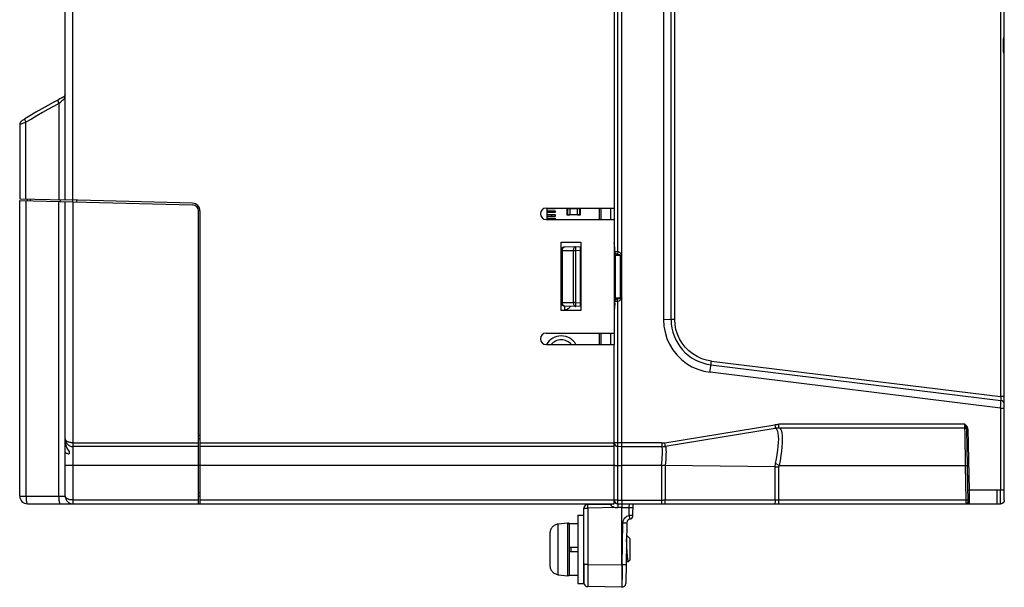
# Model space of a CAD drawing. Header units: millimetres. Extents: x 233 to 839, y 128 to 814.
# Tile 1 of 28: x 233 to 363, y 351 to 426. Entities that reach past the tile are written whole.
import ezdxf

# ---------------------------------------------------------------- set-up
doc = ezdxf.new("R2010")
doc.units = ezdxf.units.MM
doc.header["$LTSCALE"] = 65.395
doc.layers.get('0').update_dxf_attribs({"linetype": 'CONTINUOUS'})

msp = doc.modelspace()

# ---------------------------------------------------------------- linework, layer by layer
for p, q in [((239.9, 402.35), (239.9, 572.31)), ((238.9, 402.38), (238.9, 571.31)), ((362.9, 362.8), (362.9, 571.35)), ((362.4, 558.13), (362.4, 376.45)), ((317.91, 547.98), (317.91, 386.59)), ((318.9, 386.6), (318.9, 547.98)), ((319.39, 386.6), (319.39, 547.98)), ((311.89, 395.57), (311.89, 539.01)), ((312.39, 395.09), (312.39, 539.49)), ((311.4, 533.31), (311.4, 401.31)), ((362.8, 421.92), (362.8, 423.65)), ((238.75, 416.04), (238.69, 415.99)), ((238.75, 416.03), (238.69, 415.99)), ((238.9, 416.3), (238.88, 416.24)), ((238.03, 415.61), (237.34, 415.24)), ((238.19, 415.7), (238.03, 415.61)), ((238.08, 415.11), (238.35, 415.34)), ((238.08, 415.11), (238.08, 402.4)), ((238.33, 415.78), (238.19, 415.7)), ((238.47, 415.86), (238.33, 415.78)), ((238.53, 415.89), (238.47, 415.86)), ((238.6, 415.94), (238.49, 415.87)), ((238.67, 415.98), (238.59, 415.93)), ((238.68, 415.98), (238.65, 415.96)), ((238.69, 415.99), (238.68, 415.98)), ((238.72, 415.99), (238.77, 416)), ((232.9, 412.33), (232.9, 402.54)), ((233.03, 412.68), (232.99, 412.62)), ((233.72, 402.51), (233.72, 412.64)), ((232.9, 402.54), (238.9, 402.38)), ((232.91, 363.31), (232.91, 402.33)), ((232.91, 402.33), (255.73, 401.73)), ((233.73, 402.31), (233.73, 363.31)), ((233.9, 402.51), (233.9, 402.31)), ((234.31, 402.3), (234.31, 402.5)), ((238.08, 363.31), (238.08, 402.2)), ((238.25, 402.4), (238.25, 402.19)), ((255.73, 401.94), (238.9, 402.38)), ((238.91, 363.31), (238.91, 402.18)), ((239.9, 402.15), (239.9, 402.35)), ((239.91, 402.15), (239.91, 362.31)), ((240.4, 402.34), (240.4, 402.14)), ((256.51, 362.31), (256.51, 400.93)), ((256.7, 400.94), (256.7, 362.31)), ((302.4, 401.31), (311.4, 401.31)), ((302.53, 399.81), (302.53, 401.31)), ((303.13, 401.22), (302.53, 401.22)), ((302.53, 400.97), (303.13, 400.97)), ((303.13, 400.72), (302.53, 400.72)), ((302.53, 400.47), (303.13, 400.47)), ((303.13, 401.31), (303.13, 401.22)), ((303.61, 401.22), (303.13, 401.22)), ((303.13, 400.97), (303.61, 400.97)), ((303.13, 400.97), (303.13, 400.72)), ((303.61, 400.72), (303.13, 400.72)), ((303.13, 400.47), (303.61, 400.47)), ((303.13, 400.47), (303.13, 400.22)), ((303.61, 401.31), (303.61, 401.22)), ((303.61, 400.97), (303.61, 400.72)), ((303.61, 400.47), (303.61, 400.22)), ((305.18, 400.39), (305.18, 401.29)), ((305.26, 401.27), (306.79, 401.27)), ((305.26, 400.41), (305.26, 401.27)), ((306.79, 400.41), (305.26, 400.41)), ((305.52, 401.29), (305.52, 400.39)), ((306.53, 400.39), (306.53, 401.29)), ((306.79, 401.27), (306.79, 400.41)), ((306.88, 401.29), (306.88, 400.39)), ((309.4, 401.31), (309.4, 399.81)), ((309.69, 399.81), (309.69, 401.31)), ((310.91, 401.31), (310.91, 399.81)), ((311.4, 401.31), (311.4, 399.81)), ((302.4, 399.81), (311.4, 399.81)), ((303.13, 400.22), (302.53, 400.22)), ((302.53, 399.97), (303.13, 399.97)), ((303.61, 400.22), (303.13, 400.22)), ((303.13, 399.97), (303.61, 399.97)), ((303.13, 399.97), (303.13, 399.81)), ((303.61, 399.97), (303.61, 399.81)), ((305.52, 400.39), (305.18, 400.39)), ((306.88, 400.39), (306.53, 400.39)), ((311.4, 399.81), (311.4, 384.81)), ((304.4, 396.81), (307, 396.81)), ((304.4, 387.81), (304.4, 396.81)), ((307, 396.81), (307, 387.81)), ((311.4, 396.61), (311.4, 396.69)), ((304.55, 395.71), (305.99, 395.73)), ((304.55, 388.87), (304.55, 395.71)), ((304.82, 396.2), (304.89, 396.21)), ((304.89, 396.21), (307, 396.25)), ((305.99, 395.73), (306.34, 395.73)), ((305.99, 395.73), (305.99, 388.84)), ((306.34, 395.73), (306.9, 395.74)), ((306.34, 388.84), (306.34, 395.73)), ((306.9, 396.24), (306.9, 388.33)), ((311.4, 395.82), (311.47, 395.82)), ((311.47, 395.57), (311.47, 395.82)), ((311.81, 395.33), (311.78, 395.25)), ((311.4, 395.09), (312.39, 395.09)), ((311.58, 389.49), (311.58, 395.09)), ((312.18, 395.09), (312.18, 389.49)), ((312.39, 389.49), (312.39, 395.09)), ((304.55, 388.87), (304.4, 388.87)), ((304.55, 388.87), (305.99, 388.84)), ((306.34, 388.84), (305.99, 388.84)), ((306.34, 388.84), (306.9, 388.83)), ((311.58, 389.49), (311.4, 389.49)), ((311.47, 388.76), (311.4, 388.76)), ((311.47, 388.76), (311.47, 389.01)), ((311.89, 389.01), (311.83, 389.18)), ((311.89, 370.35), (311.89, 389.01)), ((312.39, 389.49), (312.18, 389.49)), ((312.4, 370.34), (312.39, 389.49)), ((307, 387.81), (304.4, 387.81)), ((307, 388.33), (304.89, 388.37)), ((304.89, 387.87), (304.89, 388.37)), ((311.4, 387.98), (311.4, 387.88)), ((318.9, 386.6), (317.91, 386.59)), ((319.39, 386.6), (318.9, 386.6)), ((302.4, 384.81), (311.4, 384.81)), ((309.4, 384.81), (309.4, 383.31)), ((309.69, 383.31), (309.69, 384.81)), ((310.91, 384.81), (310.91, 383.31)), ((311.4, 384.81), (311.4, 383.31)), ((302.4, 383.31), (311.4, 383.31)), ((311.4, 362.31), (311.4, 383.31)), ((324.22, 381.14), (362.4, 376.45)), ((362.4, 374.94), (324.05, 379.65)), ((324.12, 380.19), (324.15, 380.46)), ((324.17, 380.64), (362.46, 375.94)), ((324.18, 380.72), (324.19, 380.85)), ((362.9, 376.45), (362.4, 376.45)), ((362.45, 375.65), (362.46, 375.86)), ((362.4, 374.94), (362.9, 374.94)), ((362.4, 374.94), (362.4, 364.09)), ((318.06, 370.37), (332.58, 372.74)), ((332.66, 372.25), (318.14, 369.88)), ((332.58, 372.74), (332.63, 372.47)), ((332.78, 372.25), (332.7, 372.24)), ((332.82, 372.18), (332.7, 372.24)), ((332.92, 372.04), (332.82, 372.18)), ((333.14, 372.29), (333.1, 372.29)), ((357.7, 372.29), (333.14, 372.29)), ((357.69, 372.79), (333.15, 372.79)), ((333.3, 372.25), (333.4, 372.12)), ((357.7, 372.3), (357.7, 372.37)), ((357.7, 372.29), (357.7, 372.3)), ((357.71, 371.63), (357.7, 372.25)), ((357.79, 372.51), (357.85, 372.36)), ((357.89, 372.22), (357.9, 372.16)), ((357.9, 372.16), (358.1, 372.16)), ((357.9, 372.16), (358.07, 362.48)), ((358.05, 372.38), (357.98, 372.49)), ((358.09, 372.27), (358.05, 372.38)), ((358.1, 372.16), (358.09, 372.27)), ((358.1, 372.16), (358.24, 364.09)), ((256.51, 371.36), (256.7, 371.36)), ((256.7, 370.86), (256.51, 370.86)), ((357.78, 367.38), (357.71, 371.63)), ((239.41, 369.27), (239.41, 368.89)), ((239.91, 370.36), (256.51, 370.36)), ((256.51, 369.86), (239.91, 369.86)), ((256.7, 370.36), (311.4, 370.36)), ((311.4, 369.86), (256.7, 369.86)), ((311.89, 370.35), (311.4, 370.35)), ((312.4, 370.34), (311.89, 370.35)), ((311.89, 370.07), (311.89, 370.35)), ((311.89, 369.93), (311.89, 370.07)), ((312.4, 369.84), (311.89, 369.85)), ((311.89, 362.79), (311.89, 369.85)), ((317.66, 370.34), (312.39, 370.34)), ((312.4, 370.15), (312.4, 370.34)), ((312.4, 369.99), (312.4, 370.15)), ((317.66, 369.84), (312.4, 369.84)), ((312.4, 362.78), (312.4, 369.84)), ((317.66, 370.34), (317.66, 370.06)), ((318.11, 370.09), (318.06, 370.37)), ((256.51, 367.36), (238.91, 367.36)), ((311.4, 367.36), (256.51, 367.36)), ((311.62, 367.38), (311.79, 367.38)), ((311.79, 367.38), (312.4, 367.38)), ((317.65, 367.37), (312.4, 367.38)), ((317.65, 367.37), (317.64, 362.78)), ((318.14, 367.35), (317.65, 367.37)), ((318.14, 367.34), (318.13, 362.78)), ((332.65, 367.2), (318.14, 367.34)), ((332.64, 362.78), (332.65, 367.2)), ((333.18, 367.38), (332.69, 367.61)), ((333.13, 362.78), (333.14, 367.2)), ((333.18, 367.38), (357.78, 367.38)), ((357.87, 362.78), (357.78, 367.38)), ((358.24, 364.09), (358.04, 364.08)), ((361.9, 364.09), (358.24, 364.09)), ((358.24, 364.09), (358.26, 363.04)), ((362.4, 364.09), (361.9, 364.09)), ((361.9, 364.09), (361.91, 363.53)), ((362.9, 364.1), (362.4, 364.1)), ((362.41, 362.53), (362.4, 364.1)), ((232.91, 363.31), (238.91, 363.31)), ((239.91, 362.81), (256.51, 362.81)), ((256.51, 363.81), (256.7, 363.81)), ((256.7, 363.31), (256.51, 363.31)), ((256.7, 362.81), (311.4, 362.81)), ((311.89, 362.79), (312.4, 362.78)), ((312.4, 362.78), (317.89, 362.78)), ((317.64, 362.78), (317.64, 362.29)), ((332.64, 362.78), (317.89, 362.78)), ((357.87, 362.78), (332.64, 362.78)), ((333.13, 362.29), (333.13, 362.78)), ((357.88, 362.29), (357.87, 362.78)), ((358.26, 363.04), (358.27, 362.32)), ((233.91, 362.31), (256.51, 362.31)), ((256.51, 362.31), (311.4, 362.31)), ((307.4, 351.88), (307.4, 361.73)), ((307.89, 362.23), (310.91, 362.28)), ((311.74, 361.8), (307.89, 361.72)), ((307.89, 361.72), (307.89, 354.32)), ((310.91, 362.26), (310.91, 362.22)), ((311.03, 362.05), (311.08, 362.01)), ((311.89, 362.3), (312.4, 362.29)), ((311.89, 362.08), (311.89, 361.95)), ((311.89, 361.95), (311.89, 361.81)), ((312.4, 361.8), (311.89, 361.81)), ((312.4, 362.3), (312.4, 362.29)), ((312.4, 362.29), (333.13, 362.29)), ((312.4, 354.24), (312.4, 361.8)), ((312.4, 361.8), (313.39, 361.8)), ((313.37, 360.77), (313.39, 361.8)), ((313.39, 361.8), (313.41, 362.29)), ((313.87, 360.77), (313.9, 362.29)), ((333.13, 362.29), (358.26, 362.29)), ((358.06, 362.45), (358.07, 362.49)), ((358.07, 362.48), (358.07, 362.51)), ((358.07, 362.49), (358.07, 362.49)), ((358.27, 362.32), (358.27, 362.29)), ((358.27, 362.29), (359.48, 362.29)), ((361.3, 362.29), (361.91, 362.29)), ((361.91, 362.29), (362.41, 362.3)), ((362.39, 362.3), (362.41, 362.3)), ((362.41, 362.3), (362.41, 362.3)), ((306.6, 360.8), (307.4, 360.8)), ((306.6, 360.8), (307.4, 360.8)), ((306.6, 360.8), (306.6, 360.79)), ((306.6, 360.8), (306.6, 351.8)), ((313.22, 360.73), (313.37, 360.77)), ((313.42, 360.5), (313.46, 360.3)), ((313.46, 360.3), (313.46, 360.29)), ((304, 359.62), (303.99, 359.62)), ((303.99, 359.62), (303.99, 359.61)), ((304, 359.61), (303.99, 359.61)), ((303.99, 352.98), (303.99, 359.61)), ((304, 359.67), (305.28, 359.79)), ((304, 359.67), (305.28, 359.78)), ((304, 359.67), (304, 359.67)), ((304, 359.67), (304, 359.61)), ((305.28, 359.78), (305.28, 359.79)), ((305.28, 352.82), (305.28, 359.78)), ((305.5, 359.69), (306.6, 359.69)), ((305.5, 359.69), (306.6, 359.69)), ((305.5, 359.69), (305.5, 359.69)), ((305.5, 352.91), (305.5, 359.69)), ((312.45, 354.24), (312.55, 359.8)), ((313.05, 359.81), (312.91, 351.79)), ((302.9, 358.39), (302.9, 354.21)), ((313.02, 358.18), (313.5, 357.7)), ((313.02, 358.18), (313.5, 357.7)), ((313.5, 357.7), (313.5, 357.7)), ((313.5, 354.9), (313.5, 357.7)), ((302.9, 356.9), (302.9, 356.9)), ((305.5, 356.6), (306.6, 356.6)), ((305.7, 356), (305.7, 356.6)), ((312.99, 356.43), (313.06, 356.44)), ((313.04, 357.18), (313.02, 357.45)), ((313.06, 356.44), (313.04, 357.18)), ((313.09, 356.14), (313.06, 356.44)), ((302.9, 355.7), (302.9, 355.7)), ((305.5, 356), (306.6, 356)), ((312.98, 356.12), (313.01, 355.91)), ((313.01, 355.91), (313.05, 355.67)), ((313.11, 355.84), (313.09, 356.14)), ((313.14, 355.57), (313.11, 355.84)), ((307.4, 354.43), (307.4, 351.8)), ((307.89, 354.32), (312.4, 354.24)), ((307.89, 354.32), (307.89, 353.41)), ((312.45, 354.24), (312.4, 354.24)), ((312.45, 354.24), (312.44, 353.42)), ((312.96, 354.68), (313.28, 354.68)), ((313.28, 354.68), (313.5, 354.9)), ((313.28, 354.69), (313.28, 354.68)), ((303.99, 352.98), (304, 352.98)), ((304, 352.98), (304, 352.93)), ((304, 352.93), (305.28, 352.82)), ((305.5, 352.91), (306.6, 352.91)), ((307.89, 353.41), (307.89, 352.59)), ((307.89, 352.59), (307.89, 351.94)), ((312.43, 352.57), (312.42, 352)), ((306.6, 351.8), (307.4, 351.8)), ((307.89, 351.94), (307.89, 351.52)), ((312.4, 351.3), (307.89, 351.38))]:
    msp.add_line(p, q)
for points in [[(362.8, 423.65), (362.83, 423.73), (362.85, 423.81), (362.87, 423.89), (362.89, 423.96), (362.9, 424.03), (362.9, 424.1)], [(362.9, 421.46), (362.9, 421.53), (362.89, 421.6), (362.87, 421.68), (362.85, 421.75), (362.83, 421.84), (362.8, 421.92)], [(238.9, 416.33), (238.9, 416.3), (238.88, 416.23), (238.85, 416.16), (238.82, 416.1), (238.77, 416.04), (238.72, 415.99)], [(238.9, 416.33), (238.9, 416.3), (238.88, 416.22), (238.85, 416.15), (238.8, 416.09), (238.75, 416.03)], [(238.88, 416.22), (238.85, 416.16), (238.85, 416.16)], [(237.34, 415.24), (236.6, 414.82), (235.84, 414.39), (235.05, 413.94), (234.25, 413.48), (233.56, 413.07)], [(238.08, 415.11), (237.35, 414.71), (236.62, 414.31), (235.89, 413.9), (235.16, 413.48), (234.44, 413.06), (233.72, 412.64)], [(237.93, 415.55), (237.92, 415.55), (237.92, 415.54), (237.92, 415.51), (237.93, 415.47), (237.94, 415.43), (237.96, 415.38), (237.98, 415.32), (238.01, 415.26), (238.04, 415.19), (238.08, 415.11)], [(238.35, 415.34), (238.46, 415.44), (238.57, 415.53), (238.67, 415.62), (238.76, 415.7), (238.82, 415.77), (238.87, 415.83), (238.89, 415.86), (238.9, 415.88)], [(238.68, 415.98), (238.68, 415.98), (238.69, 415.99), (238.7, 415.99), (238.71, 415.99), (238.72, 415.99)], [(238.77, 416), (238.81, 415.99), (238.85, 415.97), (238.88, 415.94)], [(233.24, 412.86), (233.18, 412.82), (233.13, 412.78), (233.08, 412.73), (233.04, 412.69), (233, 412.63), (232.96, 412.57), (232.93, 412.5), (232.91, 412.42), (232.9, 412.33)], [(232.9, 412.33), (232.91, 412.35), (232.94, 412.36), (232.98, 412.39), (233.05, 412.41), (233.13, 412.44), (233.22, 412.48), (233.33, 412.52), (233.46, 412.56), (233.59, 412.6), (233.72, 412.64)], [(233.23, 412.86), (233.17, 412.81), (233.12, 412.77), (233.07, 412.73), (233.03, 412.68)], [(233.56, 413.07), (233.47, 413.01), (233.38, 412.96), (233.31, 412.91), (233.23, 412.86)], [(233.56, 413.07), (233.55, 413.07), (233.55, 413.05), (233.55, 413.03), (233.56, 412.99), (233.57, 412.95), (233.59, 412.9), (233.62, 412.84), (233.65, 412.78), (233.68, 412.71), (233.72, 412.64)], [(311.44, 396.32), (311.42, 396.49), (311.4, 396.61)], [(304.55, 395.71), (304.55, 395.81), (304.57, 395.9)], [(304.57, 395.9), (304.6, 395.98), (304.64, 396.06), (304.7, 396.12), (304.76, 396.17), (304.82, 396.2)], [(306.34, 396.23), (306.27, 396.22), (306.2, 396.19), (306.14, 396.15), (306.09, 396.08), (306.05, 396.01), (306.02, 395.92), (306, 395.83), (305.99, 395.73)], [(306.34, 395.73), (306.34, 395.92), (306.33, 396.01), (306.33, 396.09), (306.33, 396.15), (306.34, 396.2), (306.34, 396.22), (306.34, 396.23)], [(311.55, 395.23), (311.51, 395.22), (311.48, 395.21), (311.44, 395.2), (311.41, 395.19), (311.4, 395.19)], [(311.41, 395.5), (311.42, 395.51), (311.43, 395.52), (311.44, 395.53), (311.45, 395.54), (311.46, 395.56), (311.47, 395.57)], [(311.41, 395.5), (311.42, 395.45), (311.44, 395.4), (311.46, 395.35), (311.48, 395.31), (311.51, 395.26), (311.55, 395.23)], [(311.47, 395.82), (311.47, 395.97), (311.46, 396.13), (311.44, 396.32)], [(311.47, 395.57), (311.52, 395.57), (311.58, 395.57), (311.65, 395.58), (311.73, 395.57), (311.81, 395.57), (311.89, 395.57)], [(311.47, 395.57), (311.49, 395.5), (311.52, 395.44), (311.55, 395.38), (311.6, 395.33), (311.65, 395.28), (311.69, 395.25)], [(311.55, 395.23), (311.57, 395.23), (311.6, 395.23), (311.62, 395.24), (311.65, 395.24), (311.67, 395.24), (311.69, 395.25)], [(311.58, 395.09), (311.57, 395.11), (311.57, 395.14), (311.57, 395.16), (311.56, 395.18), (311.56, 395.21), (311.55, 395.23)], [(311.78, 395.25), (311.76, 395.25), (311.75, 395.25), (311.73, 395.25), (311.72, 395.25), (311.71, 395.25), (311.69, 395.25)], [(311.78, 395.25), (311.81, 395.24), (311.84, 395.24), (311.87, 395.23), (311.9, 395.23), (311.92, 395.22), (311.95, 395.22), (311.97, 395.21), (311.99, 395.2), (312.01, 395.2), (312.04, 395.19), (312.06, 395.18), (312.08, 395.18), (312.09, 395.17), (312.11, 395.16), (312.13, 395.15), (312.15, 395.14), (312.16, 395.13), (312.17, 395.12), (312.18, 395.1), (312.18, 395.09)], [(311.89, 395.57), (311.87, 395.5), (311.81, 395.33)], [(312.39, 395.09), (312.38, 395.15), (312.36, 395.21), (312.33, 395.27), (312.29, 395.32), (312.24, 395.37), (312.18, 395.42), (312.11, 395.47), (312.04, 395.5), (311.97, 395.54), (311.89, 395.57)], [(304.64, 388.51), (304.6, 388.59), (304.57, 388.68), (304.55, 388.77), (304.55, 388.87)], [(305.99, 388.84), (306, 388.74), (306.02, 388.65), (306.05, 388.56), (306.09, 388.49), (306.14, 388.43), (306.2, 388.38), (306.27, 388.35), (306.34, 388.34)], [(306.33, 388.56), (306.34, 388.74), (306.34, 388.84)], [(311.4, 389.39), (311.4, 389.38), (311.44, 389.37), (311.48, 389.36), (311.51, 389.36), (311.55, 389.35)], [(311.41, 389.07), (311.42, 389.12), (311.44, 389.17), (311.46, 389.22), (311.48, 389.27), (311.51, 389.31), (311.55, 389.35)], [(311.47, 389.01), (311.46, 389.02), (311.45, 389.03), (311.44, 389.04), (311.43, 389.05), (311.42, 389.06), (311.41, 389.07)], [(311.47, 388.76), (311.47, 388.57), (311.45, 388.39), (311.44, 388.24)], [(311.47, 389.01), (311.49, 389.07), (311.52, 389.13), (311.55, 389.19), (311.59, 389.24), (311.64, 389.29), (311.69, 389.33)], [(311.89, 389.01), (311.81, 389), (311.73, 389), (311.65, 389), (311.58, 389), (311.52, 389), (311.47, 389.01)], [(311.55, 389.35), (311.56, 389.37), (311.56, 389.39), (311.57, 389.41), (311.57, 389.44), (311.57, 389.46), (311.58, 389.49)], [(311.55, 389.35), (311.57, 389.35), (311.6, 389.34), (311.62, 389.34), (311.65, 389.33), (311.67, 389.33), (311.7, 389.33)], [(311.58, 389.49), (311.68, 389.49), (311.79, 389.49), (311.9, 389.48), (312, 389.48), (312.11, 389.47), (312.22, 389.45)], [(311.78, 389.32), (311.77, 389.32), (311.75, 389.32), (311.74, 389.32), (311.72, 389.32), (311.71, 389.32), (311.69, 389.33)], [(312.22, 389.45), (312.22, 389.43), (312.22, 389.41), (312.21, 389.4), (312.2, 389.38), (312.18, 389.37), (312.16, 389.35), (312.13, 389.35), (312.1, 389.34), (312.08, 389.33), (312.05, 389.33), (312.02, 389.32), (311.99, 389.32), (311.96, 389.32), (311.92, 389.32), (311.89, 389.32), (311.85, 389.32), (311.82, 389.32), (311.78, 389.32)], [(311.83, 389.18), (311.8, 389.28), (311.78, 389.32)], [(312.39, 389.49), (312.38, 389.43), (312.36, 389.38), (312.34, 389.32), (312.3, 389.27), (312.25, 389.22), (312.19, 389.17), (312.14, 389.13), (312.08, 389.09), (312, 389.05), (311.89, 389.01)], [(312.22, 389.45), (312.21, 389.46), (312.21, 389.47), (312.2, 389.47), (312.2, 389.48), (312.19, 389.48), (312.18, 389.49)], [(304.89, 388.37), (304.82, 388.38), (304.76, 388.41), (304.7, 388.45), (304.64, 388.51)], [(306.34, 388.34), (306.34, 388.35), (306.34, 388.38), (306.33, 388.42), (306.33, 388.49), (306.33, 388.56)], [(311.44, 388.24), (311.42, 388.1), (311.4, 387.98)], [(317.91, 386.59), (317.96, 385.75), (318.11, 384.93), (318.36, 384.13), (318.7, 383.35), (319.14, 382.63), (319.66, 381.96), (320.27, 381.36), (320.93, 380.83), (321.66, 380.39), (322.43, 380.05), (323.23, 379.8), (324.05, 379.65)], [(324.22, 381.14), (323.57, 381.26), (322.95, 381.45), (322.34, 381.72), (321.77, 382.07), (321.25, 382.48), (320.78, 382.95), (320.36, 383.48), (320.02, 384.05), (319.75, 384.66), (319.55, 385.29), (319.43, 385.94), (319.39, 386.6)], [(324.19, 380.85), (324.21, 381.04), (324.22, 381.14)], [(324.05, 379.65), (324.08, 379.84), (324.12, 380.19)], [(324.15, 380.46), (324.16, 380.56), (324.17, 380.62), (324.17, 380.65)], [(324.17, 380.65), (324.17, 380.68), (324.18, 380.72)], [(362.4, 376.45), (362.42, 376.35), (362.45, 376.09)], [(362.45, 376.09), (362.46, 375.98), (362.46, 375.95), (362.46, 375.94)], [(362.46, 375.86), (362.46, 375.92), (362.46, 375.94)], [(362.4, 374.94), (362.43, 375.32), (362.45, 375.65)], [(332.58, 372.74), (332.68, 372.75), (332.77, 372.77), (332.86, 372.78), (332.96, 372.78), (333.05, 372.79), (333.15, 372.79)], [(332.63, 372.47), (332.65, 372.34), (332.65, 372.29), (332.66, 372.26), (332.66, 372.25)], [(332.69, 367.61), (332.81, 368.22), (332.91, 368.8), (333, 369.37), (333.06, 369.9), (333.1, 370.39), (333.11, 370.84), (333.1, 371.23), (333.06, 371.56), (333, 371.83), (332.92, 372.04)], [(332.94, 372.28), (332.86, 372.27), (332.78, 372.25)], [(333.1, 372.29), (333.02, 372.28), (332.94, 372.28)], [(333.14, 372.29), (333.14, 372.3), (333.14, 372.32), (333.14, 372.37), (333.15, 372.43), (333.15, 372.5), (333.15, 372.79)], [(333.4, 372.12), (333.48, 371.91), (333.54, 371.63), (333.57, 371.27), (333.59, 370.85), (333.57, 370.37), (333.54, 369.84), (333.48, 369.26), (333.4, 368.66), (333.3, 368.02), (333.18, 367.38)], [(357.98, 372.49), (357.9, 372.59), (357.8, 372.69), (357.69, 372.79)], [(357.69, 372.79), (357.72, 372.69), (357.79, 372.51)], [(357.7, 372.37), (357.69, 372.6), (357.69, 372.79)], [(357.85, 372.36), (357.87, 372.29), (357.89, 372.22)], [(239.91, 370.36), (239.84, 370.37), (239.78, 370.37), (239.71, 370.37), (239.65, 370.38), (239.58, 370.39), (239.52, 370.4), (239.45, 370.42), (239.39, 370.44), (239.34, 370.45), (239.28, 370.48), (239.23, 370.5), (239.18, 370.52), (239.13, 370.55), (239.08, 370.58), (239.05, 370.61), (239.01, 370.64), (238.98, 370.68), (238.95, 370.71), (238.93, 370.75), (238.92, 370.79), (238.91, 370.83), (238.91, 370.86)], [(239.41, 369.27), (239.26, 369.51), (239.14, 369.75), (239.04, 369.99), (238.97, 370.23), (238.93, 370.48), (238.91, 370.73)], [(311.89, 369.85), (311.89, 369.86), (311.89, 369.88), (311.89, 369.93)], [(312.4, 369.84), (312.4, 369.85), (312.4, 369.88), (312.4, 369.93), (312.4, 369.99)], [(317.65, 367.37), (317.69, 367.76), (317.72, 368.14), (317.74, 368.5), (317.76, 368.83), (317.76, 369.12), (317.76, 369.37), (317.75, 369.57), (317.72, 369.72), (317.69, 369.81), (317.66, 369.84)], [(317.66, 370.34), (317.73, 370.34), (317.79, 370.34), (317.86, 370.34), (317.93, 370.35), (318, 370.36), (318.06, 370.37)], [(317.66, 370.06), (317.66, 369.93), (317.66, 369.88), (317.66, 369.85), (317.66, 369.84)], [(318.14, 369.88), (318.14, 369.89), (318.13, 369.91), (318.13, 369.96), (318.11, 370.09)], [(318.14, 369.88), (318.17, 369.85), (318.2, 369.76), (318.22, 369.61), (318.23, 369.4), (318.24, 369.15), (318.23, 368.85), (318.22, 368.51), (318.2, 368.14), (318.17, 367.75), (318.14, 367.34)], [(238.91, 369.14), (238.92, 369.1), (238.94, 369.07), (238.99, 369.03), (239.04, 369), (239.12, 368.97), (239.2, 368.94), (239.3, 368.91), (239.41, 368.89)], [(311.4, 367.39), (311.41, 367.39), (311.44, 367.39), (311.48, 367.39), (311.54, 367.38), (311.62, 367.38)], [(332.65, 367.2), (332.65, 367.27), (332.65, 367.34), (332.66, 367.41), (332.67, 367.48), (332.68, 367.54), (332.69, 367.61)], [(332.65, 367.2), (333.06, 367.2), (333.14, 367.2)], [(333.18, 367.38), (333.17, 367.35), (333.16, 367.32), (333.15, 367.29), (333.14, 367.26), (333.14, 367.23), (333.14, 367.2)], [(357.78, 367.38), (357.84, 367.38), (357.88, 367.38), (357.92, 367.38), (357.96, 367.38), (357.98, 367.38), (357.98, 367.38)], [(233.73, 363.31), (233.74, 363.16), (233.74, 363.01), (233.75, 362.86), (233.77, 362.73), (233.78, 362.61), (233.81, 362.51), (233.83, 362.42), (233.85, 362.36), (233.88, 362.33), (233.91, 362.31)], [(238.26, 362.31), (238.23, 362.33), (238.21, 362.36), (238.18, 362.42), (238.16, 362.51), (238.14, 362.61), (238.12, 362.73), (238.1, 362.86), (238.09, 363.01), (238.09, 363.16), (238.08, 363.31)], [(239.91, 362.81), (239.84, 362.82), (239.78, 362.82), (239.71, 362.82), (239.65, 362.83), (239.58, 362.84), (239.52, 362.85), (239.45, 362.87), (239.39, 362.89), (239.34, 362.9), (239.28, 362.93), (239.23, 362.95), (239.18, 362.97), (239.13, 363), (239.08, 363.03), (239.05, 363.06), (239.01, 363.09), (238.98, 363.13), (238.95, 363.16), (238.93, 363.2), (238.92, 363.24), (238.91, 363.28), (238.91, 363.31)], [(311.89, 362.79), (311.7, 362.79), (311.62, 362.79), (311.54, 362.79), (311.48, 362.79), (311.44, 362.79), (311.41, 362.8), (311.4, 362.8)], [(311.89, 362.52), (311.89, 362.69), (311.89, 362.79)], [(312.4, 362.78), (312.4, 362.49), (312.4, 362.42), (312.4, 362.36), (312.4, 362.3)], [(318.05, 362.29), (318.07, 362.3), (318.08, 362.32), (318.1, 362.37), (318.11, 362.43), (318.12, 362.5), (318.13, 362.59), (318.13, 362.68), (318.13, 362.78)], [(332.64, 362.78), (332.64, 362.69), (332.63, 362.59), (332.63, 362.51), (332.62, 362.44), (332.61, 362.38), (332.59, 362.33), (332.58, 362.3), (332.56, 362.29)], [(358.07, 362.78), (358.06, 362.78), (358.04, 362.78), (358.01, 362.78), (357.97, 362.78), (357.92, 362.78), (357.87, 362.78)], [(361.91, 363.53), (361.91, 363.11), (361.91, 362.91), (361.91, 362.71), (361.91, 362.53), (361.91, 362.39), (361.91, 362.32), (361.91, 362.29)], [(362.89, 362.72), (362.89, 362.68), (362.88, 362.65), (362.86, 362.62)], [(362.9, 362.8), (362.9, 362.76), (362.89, 362.72)], [(307.4, 361.73), (307.41, 361.73), (307.44, 361.73), (307.48, 361.73), (307.54, 361.73), (307.62, 361.72), (307.7, 361.72), (307.89, 361.72)], [(307.89, 361.72), (307.89, 361.92), (307.89, 362.01), (307.89, 362.09), (307.89, 362.15), (307.89, 362.19), (307.89, 362.22), (307.89, 362.23)], [(310.91, 362.28), (310.91, 362.28), (310.91, 362.28), (310.91, 362.27), (310.91, 362.26)], [(310.91, 362.22), (311, 362.23), (311.09, 362.25)], [(310.91, 362.22), (310.92, 362.18), (310.94, 362.13), (310.98, 362.09), (311.03, 362.05)], [(311.08, 362.01), (311.15, 361.97), (311.21, 361.94), (311.28, 361.91), (311.38, 361.87), (311.5, 361.84), (311.62, 361.82), (311.76, 361.8)], [(311.09, 362.25), (311.18, 362.29), (311.21, 362.31)], [(311.43, 362.57), (311.45, 362.55), (311.46, 362.53)], [(311.46, 362.53), (311.48, 362.5), (311.5, 362.48), (311.52, 362.46), (311.54, 362.44), (311.56, 362.43), (311.58, 362.41), (311.6, 362.39)], [(311.74, 361.8), (311.78, 361.8), (311.82, 361.8), (311.84, 361.8), (311.86, 361.8), (311.88, 361.8), (311.89, 361.81)], [(311.77, 362.32), (311.78, 362.31), (311.79, 362.31), (311.81, 362.3), (311.82, 362.3), (311.83, 362.29), (311.83, 362.29), (311.84, 362.28), (311.84, 362.27), (311.85, 362.26), (311.85, 362.24), (311.85, 362.23), (311.86, 362.21)], [(311.86, 361.91), (311.86, 361.89), (311.86, 361.88), (311.85, 361.87), (311.85, 361.86), (311.85, 361.85), (311.85, 361.85), (311.85, 361.84), (311.86, 361.83), (311.86, 361.83), (311.86, 361.82), (311.86, 361.82), (311.87, 361.81), (311.87, 361.81), (311.88, 361.81), (311.88, 361.81), (311.89, 361.81), (311.89, 361.8)], [(311.86, 362.21), (311.87, 362.17), (311.87, 362.15), (311.87, 362.13), (311.88, 362.12), (311.88, 362.1), (311.89, 362.08)], [(311.89, 362.08), (311.88, 362.06), (311.88, 362.05), (311.88, 362.03), (311.88, 362.01), (311.88, 362), (311.87, 361.98), (311.87, 361.97), (311.87, 361.96), (311.87, 361.95), (311.87, 361.93), (311.87, 361.92), (311.86, 361.91)], [(311.89, 362.3), (311.89, 362.31), (311.89, 362.33), (311.89, 362.38), (311.89, 362.44), (311.89, 362.52)], [(311.89, 362.3), (311.89, 362.3), (311.89, 362.28), (311.89, 362.25), (311.89, 362.2), (311.89, 362.08)], [(312.4, 362.29), (312.4, 362.29), (312.4, 362.26), (312.4, 362.21), (312.4, 362.15), (312.4, 362.08)], [(312.4, 362.08), (312.4, 361.9), (312.4, 361.8)], [(313.39, 361.8), (313.49, 361.8), (313.66, 361.8)], [(313.66, 361.8), (313.74, 361.8), (313.8, 361.8), (313.85, 361.8), (313.88, 361.8), (313.89, 361.8)], [(357.88, 362.29), (357.92, 362.3), (357.96, 362.33), (358, 362.37), (358.04, 362.41), (358.06, 362.45)], [(358.07, 362.48), (358.08, 362.44), (358.1, 362.39), (358.13, 362.35), (358.17, 362.32), (358.22, 362.29), (358.27, 362.29)], [(359.48, 362.29), (360.09, 362.29), (361.3, 362.29)], [(362.42, 362.3), (362.42, 362.3), (362.4, 362.3), (362.39, 362.3)], [(362.41, 362.3), (362.41, 362.33), (362.41, 362.53)], [(362.54, 362.32), (362.51, 362.31), (362.5, 362.31), (362.49, 362.31), (362.49, 362.31), (362.48, 362.3), (362.47, 362.3), (362.46, 362.3), (362.42, 362.3)], [(362.84, 362.56), (362.82, 362.53), (362.81, 362.51), (362.79, 362.49), (362.77, 362.47), (362.76, 362.45), (362.74, 362.43), (362.72, 362.42), (362.71, 362.41), (362.69, 362.39), (362.68, 362.38), (362.66, 362.37), (362.64, 362.36), (362.63, 362.35), (362.61, 362.35), (362.6, 362.34), (362.58, 362.33), (362.57, 362.33), (362.56, 362.32), (362.54, 362.32)], [(362.86, 362.62), (362.85, 362.59), (362.84, 362.56)], [(312.55, 359.8), (312.57, 359.99), (312.62, 360.16), (312.7, 360.31)], [(312.7, 360.31), (312.8, 360.45), (312.93, 360.56)], [(312.93, 360.56), (313.07, 360.66), (313.22, 360.73)], [(313.65, 360.77), (313.47, 360.77), (313.37, 360.77)], [(313.37, 360.77), (313.39, 360.68), (313.42, 360.5)], [(313.87, 360.77), (313.86, 360.77), (313.83, 360.77), (313.79, 360.77), (313.73, 360.77), (313.65, 360.77)], [(303.99, 359.62), (303.88, 359.6), (303.78, 359.58), (303.67, 359.54), (303.57, 359.5), (303.47, 359.45), (303.38, 359.38), (303.3, 359.31), (303.22, 359.23), (303.15, 359.15), (303.08, 359.05), (303.03, 358.95), (302.98, 358.85), (302.95, 358.74), (302.92, 358.63), (302.9, 358.51), (302.9, 358.39)], [(303.99, 359.61), (303.88, 359.6), (303.78, 359.57), (303.67, 359.54), (303.57, 359.49), (303.47, 359.44), (303.38, 359.38), (303.3, 359.3), (303.22, 359.22), (303.15, 359.14), (303.08, 359.05), (303.03, 358.95), (302.98, 358.84), (302.95, 358.73), (302.92, 358.62), (302.9, 358.5), (302.9, 358.39)], [(312.55, 359.8), (312.64, 359.8), (312.82, 359.8)], [(312.82, 359.8), (312.9, 359.8), (312.96, 359.8), (313.01, 359.8), (313.04, 359.8), (313.05, 359.81)], [(313.02, 357.45), (313.02, 357.57), (313.01, 357.7)], [(313.05, 355.67), (313.07, 355.55), (313.08, 355.44), (313.1, 355.33), (313.12, 355.23), (313.14, 355.14), (313.15, 355.05), (313.17, 354.97), (313.19, 354.9), (313.21, 354.84), (313.22, 354.79), (313.24, 354.75), (313.26, 354.72)], [(313.26, 354.71), (313.25, 354.73), (313.24, 354.77), (313.23, 354.81), (313.22, 354.87), (313.21, 354.95), (313.19, 355.03), (313.18, 355.12), (313.17, 355.22), (313.16, 355.33), (313.15, 355.45), (313.14, 355.57)], [(302.9, 354.21), (302.9, 354.09), (302.92, 353.98), (302.95, 353.86), (302.98, 353.75), (303.03, 353.65), (303.08, 353.55), (303.15, 353.46), (303.22, 353.37), (303.3, 353.29), (303.38, 353.22), (303.47, 353.16), (303.57, 353.1), (303.67, 353.06), (303.78, 353.02), (303.88, 353), (303.99, 352.98)], [(307.89, 354.32), (307.7, 354.32), (307.62, 354.32), (307.55, 354.32), (307.49, 354.33), (307.44, 354.33), (307.41, 354.33), (307.4, 354.33)], [(312.4, 354.24), (312.4, 353.78), (312.39, 353.33), (312.39, 352.9), (312.39, 352.51), (312.39, 352.16), (312.39, 351.86), (312.39, 351.62), (312.39, 351.44), (312.4, 351.33), (312.4, 351.3)], [(312.73, 354.24), (312.55, 354.24), (312.45, 354.24)], [(312.95, 354.24), (312.94, 354.24), (312.91, 354.24), (312.87, 354.24), (312.81, 354.24), (312.73, 354.24)], [(313.28, 354.69), (313.27, 354.7), (313.26, 354.71)], [(312.44, 353.42), (312.43, 353.08), (312.43, 352.79), (312.43, 352.57)], [(307.89, 351.52), (307.89, 351.41), (307.89, 351.38)], [(312.42, 352), (312.41, 351.56), (312.41, 351.44), (312.41, 351.36), (312.4, 351.31), (312.4, 351.3)]]:
    msp.add_lwpolyline(points)
for centre, radius, start, end in [((255.7, 400.94), 1, 0, 88.5), ((255.71, 400.93), 0.8, 0, 88.5), ((302.4, 400.56), 0.75, 90, 270), ((304.9, 395.71), 0.5, 91, 180), ((304.9, 388.87), 0.5, 180, 269), ((304.38, 389.49), 1.7, 279.1574, 317.8945), ((324.9, 386.6), 6, 179.9999, 263), ((302.4, 384.06), 0.75, 90, 270), ((304.4, 382.19), 2.25, 30.0402, 149.9572), ((304.4, 382.19), 1.75, 40.0705, 140.0206), ((362.4, 375.44), 0.5, 0, 83), ((333.14, 369.29), 3, 90, 99.2764), ((357.7, 372.09), 0.2, 16.3867, 90), ((239.91, 370.86), 1, 180, 269.9904), ((311.9, 370.35), 0.5, 180, 269), ((317.66, 372.84), 3, 270, 279.2764), ((233.91, 363.31), 1, 180, 270), ((239.91, 363.31), 1, 180, 269.9904), ((311.9, 362.8), 0.5, 180, 269), ((307.9, 361.74), 0.5, 91, 180), ((307.9, 361.73), 0.5, 91, 180), ((310.9, 362.78), 0.5, 271, 282.5205), ((358.27, 362.49), 0.2, 181, 225.4997), ((358.27, 362.49), 0.2, 181, 270), ((313.55, 359.8), 0.5, 100.077, 178.9997), ((313.37, 360.78), 0.5, 280.077, 359), ((305.3, 359.59), 0.2, 7.9167, 95), ((305.3, 359.58), 0.2, 0, 95), ((305.3, 353.02), 0.2, 265, 0), ((307.9, 351.88), 0.5, 180, 269), ((312.41, 351.8), 0.5, 269.3025, 359)]:
    msp.add_arc(centre, radius, start, end)

doc.saveas('drawing.dxf')
